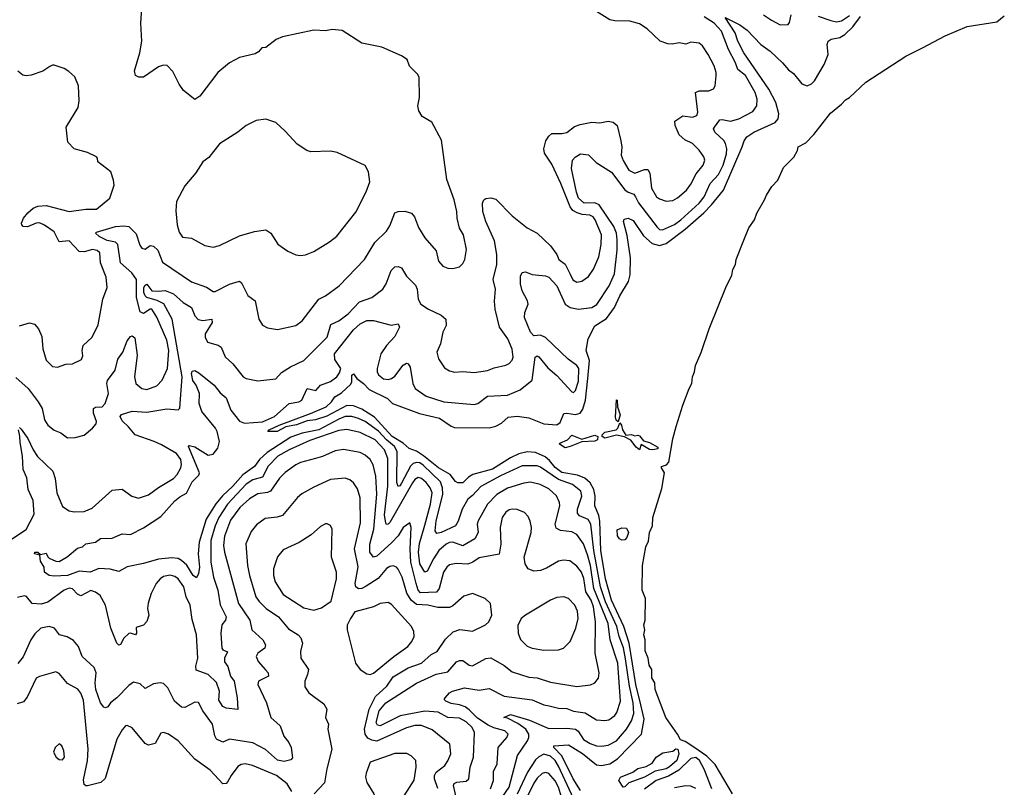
# Model space of a CAD drawing. Extents: x 1493970 to 1595317, y 729910 to 844791.
# Tile 39 of 256: x 1558096 to 1564050, y 744753 to 749395. Entities that reach past the tile are written whole.
import ezdxf

# ---------------------------------------------------------------- set-up
doc = ezdxf.new("R2010")
doc.units = 0

msp = doc.modelspace()

# ---------------------------------------------------------------- linework, layer by layer
at = {"layer": '0CON10XD'}
for points in [[(1558071.7, 747231.7), (1558146.2, 747165), (1558208.2, 747085), (1558230.9, 747045), (1558246.7, 746975), (1558265, 746944.2), (1558303.7, 746913.7), (1558345, 746896.9), (1558385, 746867.5), (1558431.7, 746868.3), (1558485, 746883.8), (1558536, 746925), (1558558.3, 746951.7), (1558560, 746965), (1558541.8, 747015), (1558543.1, 747045), (1558555, 747051.5), (1558595, 747053.9), (1558611.8, 747075), (1558633.7, 747135), (1558623.5, 747195), (1558626.3, 747213.7), (1558672.4, 747275), (1558688.3, 747341.7), (1558720, 747385), (1558745, 747453.3), (1558765, 747480), (1558775, 747483.3), (1558791.7, 747471.7), (1558806.9, 747366.9), (1558789.7, 747235), (1558798.5, 747195), (1558834, 747165), (1558865, 747159.5), (1558925, 747182.1), (1558956.5, 747215), (1558988.8, 747285), (1558998.1, 747395), (1558985, 747456.5), (1558925, 747596.9), (1558895, 747644.2), (1558885, 747644.3), (1558845, 747618.6), (1558825, 747628), (1558801.8, 747715), (1558802.2, 747825), (1558773.3, 747865), (1558705.9, 747925.9), (1558690, 748035), (1558675, 748050), (1558625, 748060.7), (1558576.9, 748085), (1558554, 748105), (1558560.3, 748109.7), (1558675.3, 748145.3), (1558725, 748149.4), (1558755, 748143.8), (1558799.4, 748099.4), (1558821.7, 748031.7), (1558835, 748013.3), (1558855, 748007.8), (1558885, 748030), (1558905, 748026.5), (1558931.5, 748001.5), (1558959.6, 747929.6), (1559135, 747810), (1559225, 747776.9), (1559265, 747751.1), (1559277.9, 747752.1), (1559365, 747796.1), (1559425, 747814), (1559438, 747805), (1559475, 747727.5), (1559519.4, 747695), (1559541.1, 747585), (1559565, 747547.5), (1559595, 747531.9), (1559655, 747522.5), (1559765, 747545.6), (1559804, 747575), (1559905.8, 747705), (1559945.4, 747724.6), (1560027.5, 747785), (1560181.4, 747945), (1560243, 748047), (1560315, 748115.6), (1560335, 748148.6), (1560365, 748227.8), (1560383.9, 748236.1), (1560425, 748236.8), (1560465, 748224.4), (1560482.7, 748202.7), (1560508.6, 748138.6), (1560545.6, 748075.6), (1560615, 747996.7), (1560628.9, 747935), (1560655, 747905.6), (1560685, 747893.5), (1560715, 747890), (1560755, 747900.8), (1560775, 747921.2), (1560787.1, 747945), (1560798.5, 748005), (1560779.4, 748095), (1560756.2, 748135), (1560740.8, 748195), (1560738.8, 748235), (1560722.9, 748305), (1560678.5, 748428.5), (1560647.4, 748667.4), (1560588.8, 748775), (1560530.3, 748810.3), (1560508.8, 748845), (1560504, 748875), (1560513.8, 748925), (1560511.2, 749045), (1560503.8, 749063.8), (1560452.5, 749115), (1560440, 749155), (1560405.8, 749175.8), (1560285, 749230), (1560165, 749252.5), (1560045, 749330), (1559985, 749336), (1559945, 749328.8), (1559875, 749331.2), (1559685, 749291.2), (1559647.5, 749275), (1559585, 749227.5), (1559560, 749225), (1559539.3, 749200.7), (1559520.7, 749189.3), (1559424.2, 749165.8), (1559365, 749134), (1559293.7, 749076.3), (1559185, 748933.3), (1559155, 748912.5), (1559086.1, 748966.1), (1559060, 749005), (1559022.3, 749082.3), (1558987.7, 749117.7), (1558965, 749120), (1558935, 749109.4), (1558845, 749047.5), (1558817, 749047), (1558797, 749057), (1558790, 749085), (1558823.3, 749195), (1558833.8, 749265), (1558828, 749375), (1558837.6, 749527.6)], [(1558935, 747754.1), (1558975, 747758.6), (1559025, 747737.1), (1559084.4, 747684.4), (1559134.5, 747655), (1559154.1, 747605), (1559175, 747582.7), (1559204.1, 747575.9), (1559257.5, 747585), (1559259.2, 747565), (1559217.9, 747495), (1559217.3, 747475), (1559231.4, 747445), (1559296.2, 747426.2), (1559314, 747415), (1559337.4, 747357.4), (1559383.8, 747315), (1559448, 747235), (1559465.5, 747225.5), (1559535, 747210.6), (1559645, 747224.4), (1559678.5, 747261.5), (1559733.8, 747296.2), (1559815, 747333.5), (1559954.7, 747475), (1559977.6, 747552.4), (1560025, 747573.6), (1560082.7, 747617.3), (1560151.4, 747688.6), (1560225, 747716.2), (1560291.9, 747765), (1560312.3, 747797.7), (1560341.6, 747878.4), (1560365, 747900), (1560385, 747903.1), (1560405, 747894.3), (1560434.2, 747844.2), (1560489, 747789), (1560498.7, 747765), (1560506, 747706), (1560520.8, 747675), (1560568, 747645), (1560645, 747608.1), (1560673.6, 747583.6), (1560675.5, 747545), (1560654.4, 747505), (1560640.5, 747435), (1560619.5, 747385), (1560628.1, 747345), (1560665, 747290), (1560695, 747272.5), (1560724.6, 747264.6), (1560775, 747267.8), (1560845, 747262.1), (1560925, 747272.9), (1560965, 747290), (1561035, 747305.5), (1561055, 747316.9), (1561073.4, 747336.6), (1561081.1, 747355), (1561073.5, 747403.5), (1561048.4, 747465), (1560998.2, 747535), (1560971.2, 747645), (1560967.1, 747692.9), (1560972.7, 747765), (1560958.2, 747825), (1560981.3, 747915), (1560980.5, 747975), (1560967.1, 748057.1), (1560914.2, 748175), (1560896.2, 748235), (1560893.8, 748285), (1560901.9, 748305), (1560915, 748313.5), (1560945, 748317.5), (1560975, 748310), (1561075, 748208.6), (1561165, 748137.5), (1561225, 748104.2), (1561305, 748027.1), (1561343.5, 747975), (1561356.7, 747945), (1561395, 747916.2), (1561425, 747856), (1561441.9, 747821.9), (1561465, 747808.1), (1561495.4, 747814.6), (1561535, 747843.1), (1561565, 747886.9), (1561598.5, 747961.5), (1561611.6, 748035), (1561613.5, 748095), (1561575.8, 748185), (1561563, 748203), (1561543.4, 748213.4), (1561497.1, 748217.1), (1561466.7, 748226.7), (1561441.8, 748241.8), (1561424.4, 748264.4), (1561369.1, 748405), (1561315, 748520.8), (1561268.9, 748588.9), (1561266.2, 748615), (1561277.6, 748662.4), (1561295, 748690.6), (1561315, 748706.5), (1561375, 748706.7), (1561405, 748713.3), (1561451.4, 748748.6), (1561485, 748762.2), (1561555, 748775.5), (1561605, 748770.6), (1561655, 748781.9), (1561685.4, 748775.4), (1561709.2, 748755), (1561731.7, 748661.7), (1561737.5, 748625), (1561733.5, 748575), (1561745, 748543.3), (1561780.6, 748485), (1561815, 748466.4), (1561875, 748488.5), (1561895, 748489.2), (1561907.1, 748467.1), (1561916.4, 748376.4), (1561946.9, 748325), (1561965, 748311.8), (1562005, 748297.5), (1562045, 748302.7), (1562075, 748317.8), (1562128.9, 748365), (1562155, 748400), (1562187.1, 748462.9), (1562228.9, 748515), (1562238.5, 748545), (1562234.2, 748565), (1562205.7, 748605.7), (1562165, 748646), (1562117.9, 748667.9), (1562085, 748698.8), (1562060, 748755), (1562058, 748782), (1562105.9, 748814.1), (1562165, 748805.7), (1562190, 748815), (1562197.8, 748835), (1562182.9, 748955), (1562205, 748964.4), (1562264.3, 748965.7), (1562292.3, 748977.7), (1562301.2, 748995), (1562306.9, 749055), (1562308.6, 749075), (1562295, 749116.2), (1562259.2, 749185), (1562225, 749236.7), (1562205, 749253.3), (1562155, 749260), (1562125, 749246.2), (1562085, 749255.8), (1562042.5, 749247.5), (1562015, 749250), (1561970, 749265), (1561889.9, 749339.9), (1561845, 749370.5), (1561785, 749386.7), (1561695, 749387.3), (1561665, 749393.5), (1561536, 749475)], [(1561016.6, 744695), (1561055.9, 744755), (1561105.4, 744945.4), (1561166, 745035), (1561175.2, 745055), (1561175.9, 745075), (1561157.4, 745105), (1561108.9, 745138.9), (1561045, 745171.8), (1561024, 745175), (1561065, 745193.3), (1561179.6, 745159.6), (1561295, 745109.5), (1561405, 745111), (1561456.9, 745105), (1561473.8, 745093.8), (1561505, 745042.8), (1561545, 745018.8), (1561585, 745003.9), (1561615, 745001.8), (1561655, 745008.4), (1561705, 745035.4), (1561765.2, 745105), (1561796.2, 745155), (1561809.7, 745200.3), (1561805.1, 745264.9), (1561783.2, 745365), (1561759.4, 745529.4), (1561747, 745597), (1561721.2, 745665), (1561707.1, 745725), (1561638.6, 745875), (1561607.7, 745965), (1561568.2, 746185), (1561550, 746345), (1561533.1, 746373.1), (1561481.9, 746395), (1561470.2, 746410.2), (1561468.7, 746435), (1561494.7, 746514.7), (1561488.5, 746545), (1561439.1, 746585), (1561355, 746614.1), (1561245, 746690.3), (1561225, 746698.1), (1561135, 746698.4), (1561002.6, 746637.4), (1560885, 746572.6), (1560835, 746517.3), (1560806.8, 746495), (1560771.7, 746435), (1560746.8, 746363.2), (1560730.6, 746335), (1560645, 746293.3), (1560618.2, 746288.2), (1560608.8, 746305), (1560614.4, 746365), (1560655.2, 746525), (1560653.2, 746565), (1560640.8, 746600.8), (1560535, 746702.2), (1560515, 746714.8), (1560495, 746718.2), (1560475, 746710.7), (1560458.8, 746695), (1560405, 746592.3), (1560395, 746576.2), (1560385, 746573.2), (1560376.1, 746596.1), (1560378.5, 746785), (1560362.9, 746815), (1560313.8, 746853.8), (1560265, 746907.5), (1560185, 746964.8), (1560145, 746984.1), (1560105, 746995.5), (1560065, 746995.2), (1560025, 746980.3), (1559903.9, 746916.1), (1559805, 746895.1), (1559735, 746870.6), (1559592.2, 746777.8), (1559546, 746735), (1559516.6, 746693.4), (1559445, 746642.6), (1559385, 746573.9), (1559323, 746515), (1559282.6, 746467.4), (1559222.7, 746375), (1559181, 746235), (1559174.8, 746164.8), (1559184, 746085), (1559176.5, 746046.5), (1559165, 746020), (1559145, 746034.3), (1559107.1, 746097.1), (1559075, 746125.6), (1559055, 746136.5), (1559015, 746141.2), (1558935, 746133.2), (1558845, 746105.9), (1558745, 746086.2), (1558695, 746058.6), (1558643.1, 746073.1), (1558575, 746076.8), (1558521.2, 746055), (1558455, 746060.5), (1558384.4, 746034.4), (1558305, 746030.7), (1558274.8, 746034.8), (1558246, 746055), (1558244.5, 746084.5), (1558221.3, 746121.3), (1558217.5, 746157.5), (1558184.6, 746164.6), (1558186.7, 746175), (1558205.8, 746175), (1558220.8, 746160.8), (1558255, 746170), (1558265, 746147.5), (1558275, 746140), (1558315, 746120), (1558335, 746118), (1558382.4, 746147.6), (1558445, 746199.2), (1558475, 746208), (1558496.7, 746225), (1558553.7, 746236.3), (1558585, 746257.1), (1558655, 746260.5), (1558714.5, 746285.5), (1558765, 746283.1), (1558845, 746322), (1558949.4, 746390.6), (1559034.2, 746485), (1559065, 746510.5), (1559105, 746531.8), (1559139.2, 746600.8), (1559179.1, 746640.9), (1559183.8, 746655), (1559116.7, 746815), (1559120, 746820), (1559155, 746811.9), (1559235, 746761.2), (1559265, 746767.9), (1559294.7, 746805), (1559304.7, 746845), (1559290.8, 746905), (1559280.8, 746925), (1559197.3, 747025), (1559180.6, 747075), (1559183.3, 747135), (1559164, 747185), (1559143.2, 747213.2), (1559134.8, 747255.2), (1559139.6, 747270.4), (1559155, 747273.6), (1559178.8, 747258.8), (1559272.4, 747185), (1559308.1, 747138.1), (1559345, 747107.8), (1559371.9, 747035), (1559425, 746967.1), (1559455, 746954.5), (1559565, 746963.6), (1559637.3, 746995), (1559725, 747074.6), (1559784, 747085), (1559801.5, 747095), (1559834.6, 747165.4), (1559887.6, 747152.4), (1559915.7, 747185), (1559975, 747206.7), (1560012.9, 747235), (1560030.3, 747259.7), (1560037.1, 747285), (1560001.2, 747341.2), (1560000, 747375), (1560115, 747520), (1560155, 747556.7), (1560195, 747575.4), (1560235, 747577.1), (1560341.9, 747548.1), (1560385, 747556), (1560392.2, 747535), (1560365, 747478.5), (1560315, 747425.4), (1560280, 747375), (1560257.7, 747285), (1560257.1, 747265), (1560265, 747247.1), (1560295.6, 747224.4), (1560325, 747220), (1560343.8, 747225), (1560365, 747240.6), (1560415, 747305.8), (1560435, 747318), (1560445, 747314), (1560457.1, 747295), (1560472.9, 747195), (1560486.7, 747165), (1560555, 747119.1), (1560660, 747085), (1560845, 747068.6), (1560866.2, 747075), (1560925, 747117.9), (1561045, 747123.8), (1561122.4, 747157.6), (1561194.5, 747215.5), (1561213.6, 747353.6), (1561225, 747363.3), (1561235, 747356.2), (1561290.1, 747290.1), (1561345, 747244.5), (1561435, 747144.5), (1561445, 747141.1), (1561457.4, 747152.6), (1561475, 747210), (1561477.1, 747285), (1561465.4, 747305), (1561412.6, 747342.6), (1561275, 747473.2), (1561245, 747487.8), (1561205, 747482.5), (1561185.8, 747505.8), (1561148.9, 747595), (1561150, 747625), (1561171.4, 747675), (1561167.8, 747695), (1561134.7, 747754.7), (1561125, 747797.5), (1561124.4, 747845), (1561134.5, 747865.5), (1561155, 747870), (1561194.4, 747854.4), (1561275, 747846.9), (1561295, 747838.8), (1561345, 747786.4), (1561394.9, 747674.9), (1561425, 747655.6), (1561474.8, 747645.2), (1561555, 747654.7), (1561587, 747673), (1561660.8, 747785), (1561692.3, 747857.7), (1561709.3, 748000.7), (1561709.7, 748065), (1561704.5, 748105), (1561688.4, 748145), (1561600.4, 748275), (1561575, 748288.5), (1561509.4, 748285), (1561475.8, 748315), (1561462.5, 748352.5), (1561432.5, 748495), (1561438.1, 748545), (1561455, 748564.2), (1561486.6, 748583.4), (1561535, 748578.6), (1561581.3, 748531.3), (1561675, 748472.8), (1561755, 748367.3), (1561775, 748351.8), (1561809.5, 748339.5), (1561819.1, 748325), (1561837.7, 748287.7), (1561950.7, 748140.7), (1561965, 748127.1), (1561983.7, 748123.7), (1562055, 748157.6), (1562095, 748185.7), (1562204.7, 748285), (1562235, 748323.1), (1562271.6, 748405), (1562321.9, 748458.1), (1562350.6, 748515), (1562370.9, 748585), (1562372.3, 748615), (1562365, 748645.6), (1562354, 748665), (1562300.7, 748715), (1562292.3, 748735), (1562296.9, 748745), (1562331, 748789), (1562345, 748791.9), (1562395, 748782.2), (1562444.2, 748795), (1562529.6, 748840.4), (1562554.7, 748875.3), (1562555.9, 748915), (1562543.8, 748955), (1562485, 749058.5), (1562438.2, 749095), (1562425.1, 749135.1), (1562382, 749215), (1562340.2, 749325), (1562295, 749373.8), (1562235, 749413)], [(1561486.4, 744735), (1561443.5, 744805), (1561373.9, 744943.9), (1561326.7, 744995), (1561325.7, 745005), (1561415, 745010), (1561498.5, 744958.5), (1561585, 744890), (1561615, 744884.7), (1561665.1, 744894.9), (1561710.3, 744925), (1561856.8, 745075), (1561871.9, 745165), (1561852.7, 745252.7), (1561822.3, 745375), (1561782, 745625), (1561749.8, 745725), (1561673.9, 745885), (1561638.7, 746015), (1561610.5, 746185), (1561603.7, 746363.7), (1561597.4, 746397.4), (1561573.4, 746455), (1561575.2, 746514.8), (1561567.2, 746555), (1561545, 746595.2), (1561513.2, 746623.2), (1561470.1, 746640.1), (1561375, 746658), (1561335, 746686.6), (1561300.6, 746730.6), (1561272.7, 746752.7), (1561215, 746779), (1561165, 746782.8), (1561115, 746769), (1561065, 746746.4), (1560955, 746676.5), (1560836, 746644), (1560810.4, 746629.6), (1560775, 746595.6), (1560745, 746594.4), (1560731.9, 746601.9), (1560699.2, 746645), (1560629.4, 746685), (1560538.8, 746758.8), (1560495, 746785.2), (1560452.1, 746802.1), (1560414.1, 746835), (1560347.8, 746875), (1560241.5, 746991.5), (1560165, 747040.2), (1560115, 747060.7), (1560075, 747061.9), (1559952.5, 746997.5), (1559885, 746975.3), (1559835, 746969.7), (1559770.8, 746945), (1559706.2, 746933.8), (1559652.5, 746905), (1559596, 746905), (1559603.5, 746915), (1559665, 746943.1), (1559855, 747013.2), (1559948.6, 747055), (1559982, 747085), (1560002.5, 747115), (1560041.7, 747138.3), (1560098.8, 747191.2), (1560104.6, 747205), (1560103.9, 747246.1), (1560115, 747254), (1560134.4, 747225), (1560175, 747195.6), (1560208.6, 747158.6), (1560320.8, 747105), (1560350, 747075), (1560513.9, 747013.9), (1560634.6, 746985.4), (1560705, 746936.6), (1560725, 746929.7), (1560935, 746928), (1560975, 746937.1), (1561010.5, 746955), (1561049.2, 746990.8), (1561105, 746996.8), (1561175, 746986.8), (1561265, 746951.1), (1561345, 746944.7), (1561365, 746960), (1561387.1, 747012.9), (1561405, 747016.5), (1561457.6, 747007.6), (1561485, 747016.3), (1561500.6, 747039.4), (1561516.9, 747095), (1561532.7, 747225), (1561541.2, 747335), (1561521.2, 747395), (1561534.7, 747465.3), (1561575, 747544.7), (1561645, 747587.4), (1561692.4, 747655), (1561725, 747726.2), (1561777.5, 747812.5), (1561787.1, 747852.9), (1561790.2, 747955), (1561769.6, 748089.6), (1561747.5, 748175), (1561751.7, 748188.3), (1561775, 748194.2), (1561805, 748180.5), (1561868.3, 748088.3), (1561921.8, 748041.8), (1561965, 748030.6), (1562005, 748041.5), (1562121.2, 748128.8), (1562232.8, 748227.2), (1562279.8, 748275), (1562351.2, 748365), (1562464.5, 748625.5), (1562476.5, 748663.5), (1562493.1, 748686.9), (1562535, 748714.1), (1562665, 748774), (1562683.6, 748795), (1562686.2, 748825), (1562668.4, 748895), (1562625.8, 748975.8), (1562474.4, 749195), (1562439, 749265), (1562422, 749315), (1562361.5, 749408.5), (1562450.8, 749365), (1562495, 749330.9), (1562578.2, 749245), (1562634.8, 749204.8), (1562709.6, 749135), (1562745, 749091.5), (1562775, 749068.9), (1562825, 749006.7), (1562857.5, 748995), (1562885, 749006.4), (1562902.5, 749025), (1562960.9, 749125), (1562984.7, 749185), (1562978.8, 749245), (1562984.7, 749265.3), (1563002.8, 749277.2), (1563055, 749287.8), (1563085, 749304.8), (1563135, 749352.6), (1563181, 749415)], [(1562475, 748061.6), (1562505, 748137.2), (1562540, 748185), (1562554.2, 748225), (1562600.8, 748305), (1562612, 748335), (1562645, 748385.7), (1562680.5, 748425), (1562715, 748501.1), (1562776.6, 748563.4), (1562800.6, 748605), (1562804.6, 748625.4), (1562849.8, 748650.2), (1562899.5, 748700.5), (1562999.8, 748830.2), (1563066.4, 748883.6), (1563089.7, 748910.3), (1563115.2, 748924.8), (1563213.1, 749016.9), (1563454.5, 749175.5), (1563556.5, 749225), (1563692.8, 749297.2), (1563825, 749353.5), (1564005, 749382.8), (1564050.5, 749419.5)], [(1562594.4, 749425), (1562642.9, 749392.9), (1562695, 749364.2), (1562743.9, 749366.1), (1562752.3, 749377.7), (1562760.8, 749425)], [(1562925, 749416.2), (1563000.9, 749390.8), (1563035, 749382.4), (1563065, 749388.8), (1563115, 749421.1)], [(1558095, 747544.4), (1558155, 747563.1), (1558185, 747554.3), (1558208.9, 747525), (1558228.7, 747478.7), (1558235.6, 747405), (1558255.8, 747335.8), (1558295, 747298.8), (1558325, 747294), (1558375, 747311.2), (1558415, 747313.8), (1558469.7, 747340.3), (1558477.1, 747362.9), (1558472.9, 747395), (1558479.2, 747425), (1558534, 747475), (1558569.8, 747550.2), (1558597.8, 747705), (1558625.6, 747775.6), (1558618.3, 747838.3), (1558583.5, 747925), (1558580, 747985), (1558565, 747998.9), (1558536, 748006), (1558485, 747992), (1558455, 747993.5), (1558395, 748057.3), (1558335, 748052.9), (1558305, 748112.5), (1558245, 748152.2), (1558215, 748167.5), (1558194.8, 748165.2), (1558143.5, 748143.5), (1558117.5, 748145), (1558108.8, 748155), (1558106.2, 748165), (1558119.2, 748195), (1558145, 748227.8), (1558178.1, 748255), (1558205, 748267.1), (1558255, 748271.6), (1558395, 748235.6), (1558495, 748248.9), (1558560.8, 748249.2), (1558640, 748315), (1558666.7, 748395), (1558663.3, 748425), (1558646.1, 748476.1), (1558567.5, 748535), (1558567, 748557), (1558560, 748565), (1558505, 748591.2), (1558425, 748613.8), (1558386.2, 748655), (1558377.5, 748745), (1558450, 748865), (1558455.6, 748905), (1558450.8, 748995), (1558428.8, 749048.8), (1558392.3, 749082.3), (1558365, 749100), (1558305, 749120), (1558295, 749121.2), (1558278.3, 749111.7), (1558235.5, 749084.5), (1558165, 749060), (1558135, 749055.6), (1558115, 749060), (1558083.6, 749083.6)], [(1559795, 747968.6), (1559825, 747972.5), (1559875.6, 747994.4), (1559968.7, 748051.3), (1560013.6, 748086.4), (1560127.7, 748232.3), (1560191.1, 748355), (1560214.3, 748415), (1560205.8, 748475), (1560184.4, 748514.4), (1560015, 748591.2), (1559975, 748600), (1559855.8, 748595.8), (1559833.2, 748603.2), (1559773.4, 748643.4), (1559702.1, 748722.1), (1559645, 748774), (1559585, 748794), (1559525, 748786.2), (1559465, 748756), (1559415, 748714.2), (1559304.6, 748645.4), (1559238.7, 748561.3), (1559203.5, 748536.5), (1559160.1, 748469.9), (1559095, 748391.1), (1559043.1, 748295), (1559039.3, 748239.3), (1559048.5, 748155), (1559061.1, 748111.1), (1559080.2, 748080.2), (1559135, 748073.3), (1559215, 748030), (1559265, 748020), (1559305, 748029.2), (1559425, 748087.8), (1559515.8, 748114.2), (1559585, 748124.2), (1559613.8, 748105), (1559657.8, 748037.8), (1559716.4, 747996.4), (1559765, 747974.2), (1559795, 747968.6)], [(1562407.1, 744715), (1562301.3, 744891.3), (1562251.8, 744941.8), (1562173.2, 744996.8), (1562121.3, 745031.3), (1562091.3, 745041.3), (1562074.3, 745075), (1562004.3, 745175), (1561939.8, 745345), (1561936.2, 745385), (1561919.3, 745415), (1561918, 745465), (1561901.8, 745491.8), (1561895.8, 745535), (1561878.7, 745578.7), (1561878.3, 745645), (1561870, 745675), (1561877.1, 745705), (1561870.6, 745735), (1561878.7, 745765), (1561880.4, 745895), (1561861.2, 745945), (1561862.2, 746095), (1561882.6, 746207.4), (1561898.2, 746241.8), (1561905.2, 746295), (1561922.2, 746335), (1561925.3, 746385.3), (1561979.2, 746560.8), (1561996.2, 746655), (1561976.7, 746685), (1561977.5, 746692.5), (1562007.2, 746702.8), (1562020.8, 746719.2), (1562045, 746860), (1562065, 746934.3), (1562105.7, 747065), (1562144.2, 747165.8), (1562161.4, 747195), (1562164.2, 747235), (1562176.9, 747265), (1562183, 747305), (1562217.8, 747382.2), (1562266.5, 747525), (1562370, 747785), (1562402.3, 747847.7), (1562409.2, 747885), (1562424.6, 747915), (1562428.6, 747945), (1562475, 748061.6)], [(1558095, 746930), (1558105, 746920), (1558145, 746862), (1558176.4, 746795), (1558203.8, 746753.8), (1558296.4, 746665), (1558311.2, 746621.2), (1558320, 746535), (1558355, 746451.4), (1558395.7, 746425.7), (1558425, 746419.4), (1558485, 746422.2), (1558535, 746442.2), (1558655, 746550.8), (1558715, 746555.6), (1558774.6, 746514.6), (1558815, 746502.5), (1558875, 746522.5), (1558935, 746567.3), (1559025, 746621.2), (1559047.5, 746645), (1559069.6, 746685), (1559074.1, 746705), (1559070.3, 746735), (1559045, 746771.8), (1558953.4, 746823.4), (1558908.1, 746845), (1558794.1, 746884.1), (1558753.7, 746933.7), (1558715, 746968.9), (1558703.1, 746995), (1558712.2, 747007.8), (1558775, 747027.5), (1558865, 747022), (1558985, 747042.2), (1559055, 747035.7), (1559065, 747046.7), (1559078.2, 747235), (1559017.6, 747585), (1558967.1, 747677.1), (1558927.6, 747697.6), (1558865, 747715.2), (1558854.5, 747724.5), (1558846.9, 747745), (1558847.2, 747775), (1558855, 747790.8), (1558865, 747796.5), (1558895, 747756), (1558935, 747754.1)], [(1561715, 746962.5), (1561703.6, 746973.6), (1561698.8, 746991.2), (1561705, 747097.5), (1561710, 747095), (1561711.2, 747055), (1561726.9, 747005), (1561715, 746962.5)], [(1558035, 746245.6), (1558135, 746313.1), (1558182.7, 746405), (1558176.9, 746486.9), (1558148, 746555), (1558139.6, 746625), (1558116.7, 746675), (1558112.6, 746755), (1558097.8, 746837.8), (1558097.5, 746877.5), (1558088.8, 746915)], [(1560942.7, 744745), (1560961.1, 744795), (1560961.1, 744848.9), (1560983.8, 744895), (1560989.6, 744995), (1561041.4, 745055), (1561050, 745075), (1561028.8, 745095), (1560962.5, 745112.5), (1560928.9, 745128.9), (1560865, 745170.8), (1560815, 745222), (1560789.6, 745239.6), (1560755, 745253), (1560705, 745259.4), (1560672.5, 745275), (1560663.3, 745285), (1560668, 745295), (1560695, 745324), (1560713.8, 745335), (1560785, 745355.5), (1560875, 745341.2), (1560935, 745350.4), (1561025.3, 745305.3), (1561195, 745281.6), (1561265, 745252.7), (1561296.9, 745246.9), (1561355, 745231.3), (1561405, 745230.3), (1561445, 745213.6), (1561515, 745204.1), (1561585, 745162.2), (1561635, 745158.2), (1561658, 745162), (1561695, 745188.1), (1561706.1, 745205), (1561728.5, 745275), (1561713.8, 745503.8), (1561667.2, 745645), (1561654.6, 745745), (1561567.3, 745955), (1561548.5, 746095), (1561529.6, 746159.6), (1561505, 746225.5), (1561465, 746282.2), (1561435, 746298.8), (1561366.3, 746306.3), (1561340.8, 746320.8), (1561334.7, 746344.7), (1561362.1, 746455), (1561360, 746475), (1561341.4, 746515), (1561295, 746558.5), (1561243.8, 746585), (1561185, 746597.9), (1561145, 746592.3), (1561045, 746561.8), (1560981.1, 746525), (1560924, 746465), (1560867.5, 746365), (1560862.7, 746345), (1560867.7, 746295), (1560849.2, 746255), (1560775, 746212.8), (1560715, 746235.3), (1560695, 746234.1), (1560675, 746223.7), (1560630.9, 746185), (1560597.5, 746135), (1560559.5, 746060.5), (1560545.6, 746054.4), (1560514.8, 746105), (1560507.7, 746175), (1560513.2, 746226.8), (1560545, 746339.5), (1560580.2, 746465), (1560590, 746535), (1560578.7, 746565), (1560555, 746595.9), (1560525, 746621.3), (1560505, 746626.6), (1560485, 746613.9), (1560471.5, 746595), (1560335, 746354.4), (1560324.2, 746344.2), (1560315, 746342.9), (1560310, 746350), (1560301.6, 746401.6), (1560321.2, 746575), (1560322, 746742), (1560303, 746795), (1560245, 746853.9), (1560155, 746899.8), (1560075, 746916.7), (1560025, 746910.6), (1559849.8, 746849.8), (1559725.7, 746794.3), (1559657.3, 746755), (1559599, 746695), (1559565, 746629.5), (1559505, 746612.5), (1559465, 746585.6), (1559353.3, 746465), (1559300, 746385), (1559278.3, 746335), (1559252.2, 746245), (1559251.8, 746115), (1559268, 746025), (1559294.3, 745945), (1559307.7, 745857.7), (1559343.7, 745785), (1559341.3, 745765), (1559318.2, 745735), (1559312.6, 745685), (1559317.5, 745595), (1559325, 745584.4), (1559352.3, 745572.3), (1559334, 745535), (1559335, 745512.9), (1559355, 745484), (1559371.3, 745425), (1559392.5, 745395), (1559410.5, 745295), (1559415, 745223.3), (1559345, 745232.2), (1559325, 745241.9), (1559300.4, 745280.4), (1559303.3, 745335), (1559286.4, 745386.4), (1559235.1, 745435.1), (1559162.5, 745462.5), (1559160, 745485), (1559172.3, 745535), (1559165.7, 745675), (1559138.6, 745768.6), (1559127.6, 745855), (1559102.7, 745905), (1559088.4, 745965), (1559055, 746013.8), (1559035, 746028.4), (1559005, 746036.6), (1558965, 746029.2), (1558945.5, 746015), (1558921.8, 745985), (1558891.4, 745925), (1558873, 745867), (1558869.6, 745835), (1558876, 745795), (1558864.5, 745755.5), (1558845, 745733.1), (1558800, 745720), (1558801.2, 745685), (1558795.4, 745674.6), (1558765, 745686.4), (1558755, 745683.5), (1558726.5, 745655), (1558705, 745616.2), (1558695, 745613.8), (1558682.9, 745625), (1558646.7, 745715), (1558614.4, 745854.4), (1558583.4, 745913.4), (1558555, 745934.3), (1558525, 745943.1), (1558465, 745911.1), (1558445, 745921.9), (1558415, 745953.3), (1558395, 745957.5), (1558365, 745946.2), (1558265, 745872.2), (1558225, 745861.6), (1558171.2, 745865), (1558136.3, 745906.3), (1558125, 745910.8), (1558082.1, 745902.1)], [(1561845, 746794), (1561825, 746809.5), (1561791.9, 746851.9), (1561753.2, 746873.2), (1561705, 746882.5), (1561635, 746865.6), (1561618.6, 746875), (1561618.1, 746885), (1561635, 746901.4), (1561703.8, 746915), (1561714, 746925), (1561725, 746957.5), (1561735, 746942.5), (1561740.8, 746915), (1561762.3, 746882.3), (1561795, 746887.1), (1561815, 746878), (1561835, 746882.5), (1561845, 746878.6), (1561868.6, 746848.6), (1561905, 746839.4), (1561955, 746810), (1561955, 746801.2), (1561925, 746794.2), (1561905, 746796.7), (1561855, 746826.7), (1561845, 746794)], [(1561395, 746806.9), (1561361.2, 746828.8), (1561362.5, 746835), (1561408.8, 746855), (1561435, 746882), (1561495, 746859.4), (1561573.2, 746883.2), (1561592.9, 746875), (1561589.4, 746855), (1561575, 746846.5), (1561495, 746842.7), (1561425, 746813.6), (1561395, 746806.9)], [(1560740.2, 744675), (1560720, 744765), (1560723.8, 744776.2), (1560740, 744785), (1560795, 744791.5), (1560811.5, 744805), (1560820, 744875), (1560840.9, 744935), (1560846.7, 745085), (1560831.8, 745115), (1560795, 745150), (1560755, 745171.6), (1560685, 745175.2), (1560626.9, 745206.9), (1560545, 745214.5), (1560396.4, 745185), (1560275, 745125.9), (1560259.4, 745129.4), (1560252, 745145), (1560268.8, 745215), (1560310.9, 745265), (1560495, 745382.7), (1560615, 745438.6), (1560685, 745452.5), (1560736.9, 745513.1), (1560755, 745521.2), (1560775, 745520.9), (1560815, 745492.5), (1560835, 745488.2), (1560915, 745532.7), (1560945, 745537.1), (1561025, 745490), (1561075, 745450.8), (1561175, 745418.9), (1561225, 745415.4), (1561305, 745389.2), (1561465, 745363.3), (1561547.6, 745372.4), (1561575, 745385.8), (1561596.3, 745413.7), (1561601.1, 745445), (1561576.8, 745565), (1561577.7, 745755), (1561565.8, 745845), (1561551.7, 745885), (1561520.6, 745935), (1561507.1, 746017.1), (1561494, 746055), (1561465, 746091.2), (1561422.5, 746122.5), (1561385, 746126.5), (1561355, 746121.5), (1561281.5, 746078.5), (1561245, 746064.4), (1561205, 746061.4), (1561171.2, 746075), (1561152.5, 746105), (1561146.7, 746145), (1561188.5, 746295), (1561190.5, 746325), (1561183.7, 746363.7), (1561171.2, 746391.2), (1561148, 746415), (1561105, 746432.5), (1561074.6, 746435.4), (1561055, 746430.5), (1561035, 746416.5), (1561013.9, 746385), (1561001.1, 746325), (1561006.1, 746223.9), (1560995, 746163.8), (1560875, 746140.5), (1560835.8, 746114.2), (1560805, 746102), (1560735, 746106.8), (1560695, 746098.8), (1560678.2, 746085), (1560658.4, 746055), (1560633.6, 745955), (1560617.1, 745932.9), (1560520.2, 745930.2), (1560505.1, 745945.1), (1560494.3, 745985), (1560461.5, 746115), (1560456.8, 746193.2), (1560463.6, 746323.6), (1560455, 746353.3), (1560415, 746324.4), (1560383.8, 746275), (1560347, 746233), (1560255, 746150.8), (1560235, 746144.4), (1560213.8, 746175), (1560213.5, 746223.5), (1560237.1, 746315), (1560255.2, 746525.2), (1560250.4, 746635), (1560232.8, 746702.8), (1560215.4, 746735), (1560185, 746762.5), (1560155, 746778.9), (1560055, 746796.2), (1560002.7, 746787.3), (1559927, 746753), (1559885, 746742.5), (1559795, 746717.7), (1559766.5, 746703.5), (1559702.1, 746657.9), (1559666.8, 746623.2), (1559612.1, 746545), (1559595, 746536.8), (1559535, 746527.8), (1559485, 746498), (1559427.6, 746445), (1559370.7, 746369.3), (1559335, 746272), (1559328.9, 746215), (1559335.2, 746175.2), (1559418.8, 745865), (1559487.3, 745765), (1559499.4, 745705), (1559565.9, 745645.9), (1559582.1, 745615), (1559578.6, 745595), (1559536.9, 745565), (1559526.5, 745545), (1559538.1, 745515), (1559583.1, 745463.1)], [(1560624.7, 744745.3), (1560605.2, 744805), (1560604.8, 744825), (1560615.3, 744845), (1560666.7, 744885), (1560686, 744914), (1560702.2, 744955), (1560698.1, 745015), (1560590.9, 745100.8), (1560525, 745126.5), (1560485, 745126.4), (1560435, 745114.1), (1560255, 745033.4), (1560225, 745038.1), (1560201.6, 745051.6), (1560185.7, 745075), (1560180.6, 745105), (1560210, 745225), (1560248, 745302), (1560315.3, 745365), (1560355, 745422.4), (1560445.8, 745475), (1560525.6, 745505), (1560584.4, 745555.6), (1560620, 745575), (1560671.2, 745648.8), (1560716.4, 745693.6), (1560757, 745707), (1560835, 745698.1), (1560912, 745735), (1560932, 745755), (1560950.8, 745795), (1560942.5, 745865), (1560910, 745895), (1560835, 745925.8), (1560781.3, 745908.7), (1560715, 745850.6), (1560695, 745841.1), (1560625, 745841.2), (1560565, 745854.8), (1560495, 745858.4), (1560463.6, 745885), (1560437.1, 745927.1), (1560409.2, 746025), (1560385, 746072.9), (1560374.6, 746084.6), (1560355, 746092.5), (1560335, 746089.1), (1560315, 746076.2), (1560262.9, 746017.1), (1560190.6, 745969.4), (1560165, 745955.4), (1560145, 745953.1), (1560129.5, 745965), (1560125.4, 745985), (1560143.4, 746086.6), (1560120.6, 746195), (1560157, 746353), (1560155.4, 746504.6), (1560138.1, 746558.1), (1560114.4, 746595), (1560093.3, 746613.3), (1560063.8, 746623.8), (1559975, 746615.3), (1559875, 746568.5), (1559802.1, 746527.9), (1559775, 746505.6), (1559685, 746396.9), (1559653.6, 746386.4), (1559580.2, 746379.8), (1559528.8, 746341.2), (1559495, 746300.8), (1559462.7, 746225), (1559473.2, 746095), (1559485.4, 746034.6), (1559524.7, 745905), (1559545, 745876.5), (1559585.6, 745835.6), (1559660, 745785), (1559721.2, 745711.2), (1559780, 745675), (1559796.6, 745656.6), (1559805.5, 745625), (1559794.5, 745575.5), (1559795.6, 745535), (1559841.4, 745465), (1559837.3, 745435), (1559820, 745395), (1559820.7, 745360.7), (1559844, 745325), (1559935, 745259.2), (1559952.5, 745225), (1559945.6, 745175), (1559962.5, 745135), (1559960, 745105), (1559983.8, 744985), (1559952.9, 744865), (1559938.6, 744781.4), (1559875.7, 744714.3)], [(1559875, 745824.5), (1559921.3, 745838.7), (1559980, 745880), (1560012.7, 746015), (1560011.5, 746055), (1559981.2, 746145), (1559985.8, 746315), (1559975, 746336.7), (1559956.1, 746346.1), (1559945, 746346.2), (1559915, 746330), (1559858.9, 746281.1), (1559785.4, 746234.6), (1559689.7, 746190.3), (1559655, 746146.2), (1559631.5, 746075), (1559630.9, 746035), (1559641.8, 745995), (1559689.5, 745919.5), (1559815, 745839.1), (1559875, 745824.5)], [(1561737, 746247), (1561723.3, 746255), (1561711.2, 746275), (1561710, 746310), (1561738.3, 746321.7), (1561765, 746320), (1561777.5, 746295), (1561767.5, 746265), (1561755, 746250), (1561737, 746247)], [(1561265, 745583.1), (1561355, 745584.3), (1561385, 745595.7), (1561425, 745634.2), (1561459.6, 745715), (1561473.8, 745775), (1561468.3, 745818.3), (1561452.2, 745855), (1561415, 745895.8), (1561385.7, 745905.7), (1561345, 745900.6), (1561305, 745884.4), (1561153.8, 745795), (1561128, 745775), (1561107.7, 745732.3), (1561111.4, 745685), (1561125, 745646.7), (1561165, 745606), (1561195, 745594.3), (1561265, 745583.1)], [(1560215, 745436), (1560235, 745442.9), (1560358.5, 745545), (1560442.2, 745605), (1560468.1, 745635), (1560481.1, 745665), (1560479.4, 745695), (1560464.3, 745725), (1560345, 745859.4), (1560325, 745870), (1560275, 745864.4), (1560235, 745845.6), (1560123.3, 745815), (1560096, 745775), (1560077, 745733), (1560075.7, 745705), (1560126.9, 745505), (1560155, 745466.2), (1560195, 745438.8), (1560215, 745436)], [(1559583.1, 745463.1), (1559598.5, 745445), (1559600, 745425), (1559539.4, 745395), (1559535.5, 745375), (1559588.4, 745265), (1559614.5, 745175), (1559671.9, 745125), (1559693.5, 745063.5), (1559724.3, 745025), (1559736.9, 744995), (1559745, 744932.5), (1559735, 744918.8), (1559695, 744909.4), (1559655, 744918.5), (1559582.1, 744982.1), (1559505, 745022.6), (1559365, 745043.6), (1559325, 745026.4), (1559286.9, 745045), (1559275.3, 745065), (1559262, 745135), (1559204.1, 745215), (1559176.8, 745266.8), (1559155, 745268.9), (1559095, 745235.5), (1559075, 745237.3), (1559031.9, 745275), (1558992, 745355), (1558965, 745381.2), (1558945.8, 745385.8), (1558905, 745378.8), (1558855, 745351.2), (1558825, 745379.2), (1558785, 745388.8), (1558755, 745370), (1558684, 745295), (1558645.8, 745265), (1558628.9, 745241.1), (1558615, 745234), (1558605, 745237.1), (1558585, 745264.2), (1558555.6, 745345), (1558551.2, 745385), (1558557.9, 745445), (1558547.1, 745477.1), (1558474, 745544), (1558450.8, 745605), (1558422.1, 745642.1), (1558383.2, 745663.2), (1558336.2, 745675), (1558306, 745715), (1558275, 745725.6), (1558223.3, 745716.7), (1558187.9, 745682.1), (1558163.5, 745645), (1558116.8, 745543.2), (1558085, 745502.2)], [(1559741.2, 744728.8), (1559712.9, 744775), (1559649.2, 744825), (1559503.8, 744885), (1559460, 744895), (1559435, 744892.2), (1559415, 744879.4), (1559374.2, 744825.8), (1559355, 744788.6), (1559343.6, 744776.4), (1559325, 744774.5), (1559246.7, 744856.7), (1559155, 744922.9), (1559054.3, 745034.3), (1558995, 745075.6), (1558965, 745085.7), (1558949.1, 745080.9), (1558915, 745018), (1558875, 745007.8), (1558855, 745018.6), (1558775, 745112.2), (1558745, 745127.8), (1558735, 745124.4), (1558715, 745101.4), (1558682.9, 745045), (1558613.4, 744806.6), (1558587, 744783), (1558505, 744761.5), (1558495, 744761.4), (1558485, 744771.2), (1558481.7, 744798.3), (1558506.2, 744913.8), (1558509.8, 744985), (1558480.8, 745280.8), (1558465, 745322.9), (1558447.8, 745347.8), (1558385, 745380.6), (1558335, 745441.4), (1558315, 745451.4), (1558215, 745424.2), (1558195, 745412.5), (1558141.8, 745298.2), (1558119.6, 745270.4), (1558081.1, 745258.9)], [(1558355, 744920), (1558365.8, 744935), (1558362, 744975), (1558351.2, 745005), (1558333.9, 745016.1), (1558310, 744995), (1558300, 744965), (1558316.2, 744935), (1558335, 744922), (1558355, 744920)], [(1560315, 744610.4), (1560335, 744614.6), (1560361.7, 744628.3), (1560392.8, 744657.2), (1560482.4, 744797.6), (1560494.3, 744875), (1560490.6, 744915), (1560463.7, 744943.7), (1560437, 744957), (1560365, 744957.5), (1560215, 744905.8), (1560190.2, 744839.8), (1560187.8, 744815), (1560195, 744783.3), (1560237.3, 744715), (1560253.5, 744665), (1560296.1, 744616.1), (1560315, 744610.4)], [(1561444.8, 744685), (1561355, 744882.2), (1561335, 744915.3), (1561305, 744942.3), (1561265, 744953), (1561235, 744938.7), (1561215, 744919.7), (1561165.9, 744844.1), (1561105, 744711.8)], [(1561745, 744754.3), (1561720, 744795), (1561730, 744815), (1561804.5, 744845.5), (1561835, 744868), (1561885, 744880), (1561920.7, 744899.3), (1561945, 744936.7), (1561985, 744962), (1562045, 744972.5), (1562063.7, 744986.3), (1562075.4, 744985), (1562081.8, 744955), (1562070.4, 744915), (1562025, 744876.7), (1562004.7, 744864.7), (1561939.7, 744850.3), (1561874.3, 744815), (1561779.4, 744780.6), (1561755, 744755.8), (1561745, 744754.3)], [(1562282, 744745), (1562235, 744863.5), (1562206.7, 744915), (1562185, 744933.1), (1562155, 744927.4), (1562082.1, 744857.9), (1562019.6, 744820.4), (1561945, 744794.8), (1561875, 744742.9)], [(1561383.7, 744653.7), (1561353.5, 744755), (1561335, 744792.8), (1561295, 744836.1), (1561275, 744842.5), (1561255, 744837.5), (1561225, 744809.2), (1561205, 744779.1), (1561101.7, 744568.3)], [(1562185, 744746.1), (1562155, 744759.4), (1562125, 744763.1), (1562055, 744750.7)]]:
    msp.add_lwpolyline(points, dxfattribs=at)

doc.saveas('drawing.dxf')
